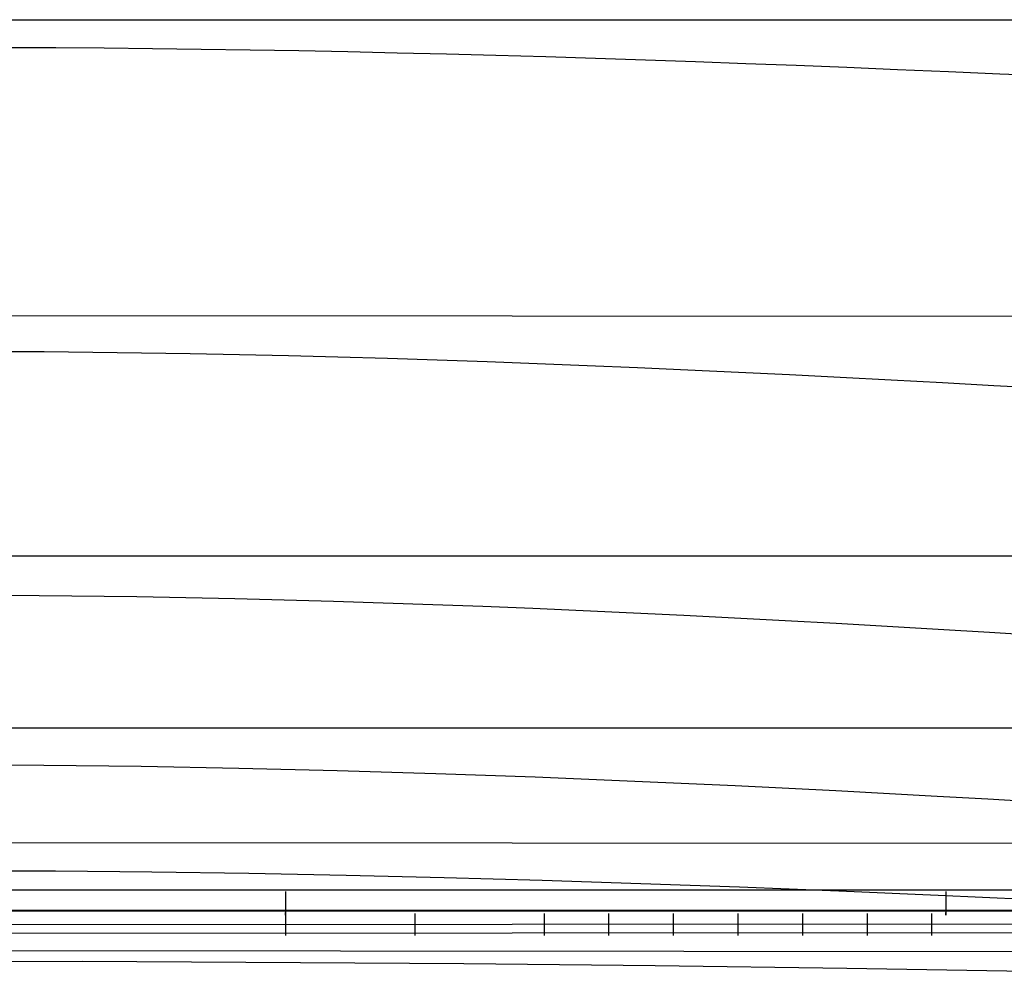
# Model space of a CAD drawing. Extents: x -353 to 1161, y -766 to 145.
# Tile 42 of 74: x 594 to 784, y -761 to -578. Entities that reach past the tile are written whole.
import ezdxf

# ---------------------------------------------------------------- set-up
doc = ezdxf.new("R2010")
doc.units = 0
doc.layers.add('DEFAULT', color=7, linetype='CONTINUOUS')

msp = doc.modelspace()

# ---------------------------------------------------------------- linework, layer by layer
at = {"layer": 'DEFAULT'}
for p, q in [((-182.26, -578.38, -1.63), (826.65, -578.32, -3.08)), ((582.77, -583.64, 296.26), (601.26, -583.69, 299.63)), ((601.26, -583.69, 299.63), (610.54, -583.76, 301.57)), ((610.54, -583.76, 301.57), (619.85, -583.85, 303.69)), ((619.85, -583.85, 303.69), (629.2, -583.97, 305.99)), ((629.2, -583.97, 305.99), (638.56, -584.11, 308.48)), ((638.56, -584.11, 308.48), (647.96, -584.27, 311.17)), ((647.96, -584.27, 311.17), (657.39, -584.46, 314.07)), ((657.39, -584.46, 314.07), (666.84, -584.67, 317.17)), ((666.84, -584.67, 317.17), (676.33, -584.9, 320.49)), ((676.33, -584.9, 320.49), (685.84, -585.16, 324.03)), ((685.84, -585.16, 324.03), (695.39, -585.43, 327.8)), ((695.39, -585.43, 327.8), (704.96, -585.73, 331.8)), ((704.96, -585.73, 331.8), (714.56, -586.04, 336.03)), ((714.56, -586.04, 336.03), (724.2, -586.37, 340.52)), ((724.2, -586.37, 340.52), (733.86, -586.72, 345.25)), ((733.86, -586.72, 345.25), (743.56, -587.09, 350.25)), ((743.56, -587.09, 350.25), (753.28, -587.47, 355.5)), ((753.28, -587.47, 355.5), (763.04, -587.87, 361.03)), ((763.04, -587.87, 361.03), (772.83, -588.29, 366.83)), ((772.83, -588.29, 366.83), (782.65, -588.72, 372.91)), ((782.65, -588.72, 372.91), (792.5, -589.16, 379.28)), ((-181.55, -634.83, 2.61), (826.65, -635.32, 1.69)), ((580.42, -642.06, 285.85), (598.99, -642.13, 289.15)), ((598.99, -642.13, 289.15), (617.69, -642.35, 293.11)), ((617.69, -642.35, 293.11), (627.09, -642.5, 295.35)), ((627.09, -642.5, 295.35), (636.52, -642.69, 297.78)), ((636.52, -642.69, 297.78), (645.98, -642.9, 300.39)), ((645.98, -642.9, 300.39), (655.47, -643.15, 303.2)), ((655.47, -643.15, 303.2), (664.99, -643.42, 306.21)), ((664.99, -643.42, 306.21), (674.54, -643.72, 309.43)), ((674.54, -643.72, 309.43), (684.12, -644.05, 312.87)), ((684.12, -644.05, 312.87), (693.73, -644.4, 316.52)), ((693.73, -644.4, 316.52), (703.37, -644.78, 320.4)), ((703.37, -644.78, 320.4), (713.04, -645.19, 324.52)), ((713.04, -645.19, 324.52), (722.74, -645.62, 328.87)), ((722.74, -645.62, 328.87), (732.46, -646.07, 333.47)), ((732.46, -646.07, 333.47), (742.22, -646.54, 338.33)), ((742.22, -646.54, 338.33), (752.01, -647.03, 343.44)), ((752.01, -647.03, 343.44), (761.82, -647.55, 348.81)), ((761.82, -647.55, 348.81), (771.67, -648.08, 354.46)), ((771.67, -648.08, 354.46), (781.54, -648.63, 360.38)), ((781.54, -648.63, 360.38), (791.44, -649.21, 366.59)), ((898.22, -681.48, 11.06), (-114.85, -681.48, 11.06)), ((598.06, -689.07, 275.03), (579.45, -688.98, 271.99)), ((616.79, -689.31, 278.66), (598.06, -689.07, 275.03)), ((635.64, -689.68, 282.92), (616.79, -689.31, 278.66)), ((654.62, -690.18, 287.88), (635.64, -689.68, 282.92)), ((664.16, -690.48, 290.62), (654.62, -690.18, 287.88)), ((673.72, -690.81, 293.56), (664.16, -690.48, 290.62)), ((683.31, -691.16, 296.69), (673.72, -690.81, 293.56)), ((692.93, -691.55, 300.03), (683.31, -691.16, 296.69)), ((702.58, -691.96, 303.57), (692.93, -691.55, 300.03)), ((712.25, -692.4, 307.33), (702.58, -691.96, 303.57)), ((721.95, -692.87, 311.3), (712.25, -692.4, 307.33)), ((731.68, -693.36, 315.51), (721.95, -692.87, 311.3)), ((741.44, -693.88, 319.94), (731.68, -693.36, 315.51)), ((751.21, -694.42, 324.61), (741.44, -693.88, 319.94)), ((761.02, -694.98, 329.53), (751.21, -694.42, 324.61)), ((770.85, -695.56, 334.69), (761.02, -694.98, 329.53)), ((780.7, -696.16, 340.11), (770.85, -695.56, 334.69)), ((790.58, -696.79, 345.79), (780.7, -696.16, 340.11)), ((-115, -714.49, 25.85), (898.37, -714.5, 25.85)), ((580.4, -721.56, 254.42), (598.96, -721.65, 256.95)), ((598.96, -721.65, 256.95), (617.63, -721.86, 259.97)), ((617.63, -721.86, 259.97), (636.41, -722.2, 263.51)), ((636.41, -722.2, 263.51), (655.3, -722.66, 267.61)), ((655.3, -722.66, 267.61), (674.29, -723.24, 272.33)), ((674.29, -723.24, 272.33), (693.37, -723.92, 277.69)), ((693.37, -723.92, 277.69), (712.55, -724.7, 283.73)), ((712.55, -724.7, 283.73), (731.82, -725.58, 290.51)), ((731.82, -725.58, 290.51), (751.17, -726.55, 298.07)), ((751.17, -726.55, 298.07), (770.61, -727.6, 306.43)), ((770.61, -727.6, 306.43), (780.35, -728.15, 310.93)), ((780.35, -728.15, 310.93), (790.12, -728.73, 315.65)), ((-115.08, -736.08, 45.18), (826.65, -736.64, 45.17)), ((582.71, -741.91, 233.86), (601.17, -741.97, 235.74)), ((601.17, -741.97, 235.74), (619.72, -742.14, 237.97)), ((619.72, -742.14, 237.97), (638.35, -742.41, 240.58)), ((638.35, -742.41, 240.58), (657.06, -742.77, 243.62)), ((657.06, -742.77, 243.62), (675.85, -743.22, 247.09)), ((675.85, -743.22, 247.09), (694.72, -743.75, 251.05)), ((694.72, -743.75, 251.05), (713.65, -744.37, 255.52)), ((713.65, -744.37, 255.52), (732.65, -745.06, 260.53)), ((732.65, -745.06, 260.53), (751.71, -745.81, 266.11)), ((875.79, -745.71, 76.17), (-92.31, -745.71, 76.17)), ((645.41, -745.95, 76.17), (645.41, -746.07, 76.16)), ((645.41, -746.07, 76.16), (645.41, -746.2, 76.16)), ((645.41, -746.2, 76.16), (645.41, -746.26, 76.15)), ((645.41, -746.26, 76.15), (645.41, -746.32, 76.15)), ((645.41, -746.32, 76.15), (645.41, -746.39, 76.14)), ((645.41, -746.39, 76.14), (645.41, -746.45, 76.13)), ((645.41, -746.45, 76.13), (645.41, -746.52, 76.12)), ((645.41, -746.52, 76.12), (645.41, -746.58, 76.11)), ((645.41, -746.58, 76.11), (645.41, -746.65, 76.1)), ((645.41, -746.65, 76.1), (645.41, -746.71, 76.08)), ((645.41, -746.71, 76.08), (645.41, -746.78, 76.07)), ((645.41, -746.78, 76.07), (645.41, -746.84, 76.05)), ((645.41, -746.84, 76.05), (645.41, -746.91, 76.04)), ((645.41, -746.91, 76.04), (645.41, -746.98, 76.02)), ((645.41, -746.98, 76.02), (645.41, -747.04, 76)), ((645.41, -747.04, 76), (645.41, -747.11, 75.97)), ((645.41, -747.11, 75.97), (645.41, -747.18, 75.95)), ((645.41, -747.18, 75.95), (645.41, -747.25, 75.93)), ((645.41, -747.25, 75.93), (645.41, -747.31, 75.9)), ((645.41, -747.31, 75.9), (645.41, -747.38, 75.87)), ((645.41, -747.38, 75.87), (645.41, -747.45, 75.84)), ((645.41, -747.45, 75.84), (645.41, -747.51, 75.81)), ((645.41, -747.51, 75.81), (645.41, -747.58, 75.78)), ((751.71, -745.81, 266.11), (770.82, -746.64, 272.29)), ((770.82, -746.64, 272.29), (789.99, -747.52, 279.11)), ((772.28, -745.95, 76.17), (772.28, -746.07, 76.16)), ((772.28, -746.07, 76.16), (772.28, -746.2, 76.16)), ((772.28, -746.2, 76.16), (772.28, -746.26, 76.15)), ((772.28, -746.26, 76.15), (772.28, -746.32, 76.15)), ((772.28, -746.32, 76.15), (772.28, -746.39, 76.14)), ((772.28, -746.39, 76.14), (772.28, -746.45, 76.13)), ((772.28, -746.45, 76.13), (772.28, -746.52, 76.12)), ((772.28, -746.52, 76.12), (772.28, -746.58, 76.11)), ((772.28, -746.58, 76.11), (772.28, -746.65, 76.1)), ((772.28, -746.65, 76.1), (772.28, -746.71, 76.08)), ((772.28, -746.71, 76.08), (772.28, -746.78, 76.07)), ((772.28, -746.78, 76.07), (772.28, -746.84, 76.05)), ((772.28, -746.84, 76.05), (772.28, -746.91, 76.04)), ((772.28, -746.91, 76.04), (772.28, -746.98, 76.02)), ((772.28, -746.98, 76.02), (772.28, -747.04, 76)), ((772.28, -747.04, 76), (772.28, -747.11, 75.97)), ((772.28, -747.11, 75.97), (772.28, -747.18, 75.95)), ((772.28, -747.18, 75.95), (772.28, -747.25, 75.93)), ((772.28, -747.25, 75.93), (772.28, -747.31, 75.9)), ((772.28, -747.31, 75.9), (772.28, -747.38, 75.87)), ((772.28, -747.38, 75.87), (772.28, -747.45, 75.84)), ((772.28, -747.45, 75.84), (772.28, -747.51, 75.81)), ((772.28, -747.51, 75.81), (772.28, -747.58, 75.78)), ((645.41, -747.58, 75.78), (645.41, -747.65, 75.75)), ((645.41, -747.65, 75.75), (645.41, -747.72, 75.71)), ((645.41, -747.72, 75.71), (645.41, -747.78, 75.68)), ((645.41, -747.78, 75.68), (645.41, -747.85, 75.64)), ((645.41, -747.85, 75.64), (645.41, -747.92, 75.6)), ((645.41, -747.92, 75.6), (645.41, -747.98, 75.56)), ((645.41, -747.98, 75.56), (645.41, -748.05, 75.51)), ((645.41, -748.05, 75.51), (645.41, -748.12, 75.47)), ((645.41, -748.12, 75.47), (645.41, -748.18, 75.42)), ((645.41, -748.18, 75.42), (645.41, -748.25, 75.37)), ((645.41, -748.25, 75.37), (645.41, -748.31, 75.32)), ((645.41, -748.31, 75.32), (645.41, -748.38, 75.27)), ((645.41, -748.38, 75.27), (645.41, -748.44, 75.22)), ((645.41, -748.44, 75.22), (645.41, -748.51, 75.17)), ((645.41, -748.51, 75.17), (645.41, -748.57, 75.11)), ((645.41, -748.57, 75.11), (645.41, -748.63, 75.05)), ((645.41, -748.63, 75.05), (645.41, -748.7, 74.99)), ((645.41, -748.7, 74.99), (645.41, -748.76, 74.93)), ((645.41, -748.76, 74.93), (645.41, -748.82, 74.87)), ((645.41, -748.82, 74.87), (645.41, -748.88, 74.81)), ((645.41, -748.88, 74.81), (645.41, -748.94, 74.74)), ((645.41, -748.94, 74.74), (645.41, -749.06, 74.61)), ((645.41, -749.06, 74.61), (645.41, -749.17, 74.47)), ((645.41, -749.17, 74.47), (645.41, -749.28, 74.32)), ((645.41, -749.28, 74.32), (645.41, -749.39, 74.17)), ((645.41, -749.39, 74.17), (645.41, -749.49, 74.01)), ((772.28, -747.58, 75.78), (772.28, -747.65, 75.75)), ((772.28, -747.65, 75.75), (772.28, -747.72, 75.71)), ((772.28, -747.72, 75.71), (772.28, -747.78, 75.68)), ((772.28, -747.78, 75.68), (772.28, -747.85, 75.64)), ((772.28, -747.85, 75.64), (772.28, -747.92, 75.6)), ((772.28, -747.92, 75.6), (772.28, -747.98, 75.56)), ((772.28, -747.98, 75.56), (772.28, -748.05, 75.51)), ((772.28, -748.05, 75.51), (772.28, -748.12, 75.47)), ((772.28, -748.12, 75.47), (772.28, -748.18, 75.42)), ((772.28, -748.18, 75.42), (772.28, -748.25, 75.37)), ((772.28, -748.25, 75.37), (772.28, -748.31, 75.32)), ((772.28, -748.31, 75.32), (772.28, -748.38, 75.27)), ((772.28, -748.38, 75.27), (772.28, -748.44, 75.22)), ((772.28, -748.44, 75.22), (772.28, -748.51, 75.17)), ((772.28, -748.51, 75.17), (772.28, -748.57, 75.11)), ((772.28, -748.57, 75.11), (772.28, -748.63, 75.05)), ((772.28, -748.63, 75.05), (772.28, -748.7, 74.99)), ((772.28, -748.7, 74.99), (772.28, -748.76, 74.93)), ((772.28, -748.76, 74.93), (772.28, -748.82, 74.87)), ((772.28, -748.82, 74.87), (772.28, -748.88, 74.81)), ((772.28, -748.88, 74.81), (772.28, -748.94, 74.74)), ((772.28, -748.94, 74.74), (772.28, -749.06, 74.61)), ((772.28, -749.06, 74.61), (772.28, -749.17, 74.47)), ((772.28, -749.17, 74.47), (772.28, -749.28, 74.32)), ((772.28, -749.28, 74.32), (772.28, -749.39, 74.17)), ((772.28, -749.39, 74.17), (772.28, -749.49, 74.01)), ((875.86, -749.61, 73.34), (-92.38, -749.62, 73.34)), ((875.86, -749.71, 67.63), (-92.38, -749.71, 67.63)), ((889.87, -749.61, 76.17), (-75.98, -750.08, 76.17)), ((645.41, -749.49, 74.01), (645.41, -749.59, 73.85)), ((645.41, -749.59, 73.85), (645.41, -749.68, 73.69)), ((645.41, -749.68, 73.69), (645.41, -749.77, 73.52)), ((645.41, -749.77, 73.52), (645.41, -749.86, 73.34)), ((645.41, -749.86, 73.34), (645.41, -749.94, 73.16)), ((645.41, -749.94, 73.16), (645.41, -750.01, 72.98)), ((645.41, -750.01, 67.76), (645.41, -749.95, 67.62)), ((645.41, -750.01, 72.98), (645.41, -750.08, 72.8)), ((645.41, -750.07, 67.9), (645.41, -750.01, 67.76)), ((645.41, -750.12, 68.05), (645.41, -750.07, 67.9)), ((645.41, -750.08, 72.8), (645.41, -750.15, 72.61)), ((645.41, -750.17, 68.2), (645.41, -750.12, 68.05)), ((645.41, -750.15, 72.61), (645.41, -750.21, 72.42)), ((645.41, -750.15, 76.17), (645.41, -750.23, 76.17)), ((645.41, -750.21, 68.36), (645.41, -750.17, 68.2)), ((645.41, -750.21, 72.42), (645.41, -750.26, 72.23)), ((645.41, -750.26, 68.51), (645.41, -750.21, 68.36)), ((645.41, -750.23, 76.17), (645.41, -750.31, 76.17)), ((645.41, -750.26, 72.23), (645.41, -750.31, 72.03)), ((645.41, -750.3, 68.68), (645.41, -750.26, 68.51)), ((645.41, -750.34, 68.84), (645.41, -750.3, 68.68)), ((645.41, -750.31, 72.03), (645.41, -750.35, 71.84)), ((645.41, -750.31, 76.17), (645.41, -750.39, 76.17)), ((645.41, -750.37, 69.01), (645.41, -750.34, 68.84)), ((645.41, -750.35, 71.84), (645.41, -750.39, 71.64)), ((645.41, -750.4, 69.19), (645.41, -750.37, 69.01)), ((645.41, -750.39, 71.64), (645.41, -750.42, 71.45)), ((645.41, -750.39, 76.17), (645.41, -750.47, 76.18)), ((645.41, -750.43, 69.36), (645.41, -750.4, 69.19)), ((645.41, -750.42, 71.45), (645.41, -750.45, 71.25)), ((645.41, -750.45, 69.54), (645.41, -750.43, 69.36)), ((645.41, -750.45, 71.25), (645.41, -750.47, 71.06)), ((645.41, -750.47, 69.72), (645.41, -750.45, 69.54)), ((645.41, -750.47, 71.06), (645.41, -750.48, 70.86)), ((645.41, -750.49, 69.91), (645.41, -750.47, 69.72)), ((645.41, -750.47, 76.18), (645.41, -750.55, 76.19)), ((645.41, -750.48, 70.86), (645.41, -750.5, 70.67)), ((645.41, -750.5, 70.09), (645.41, -750.49, 69.91)), ((645.41, -750.5, 70.67), (645.41, -750.5, 70.47)), ((645.41, -750.5, 70.47), (645.41, -750.5, 70.28)), ((645.41, -750.5, 70.28), (645.41, -750.5, 70.09)), ((645.41, -750.55, 76.19), (645.41, -750.64, 76.2)), ((645.41, -750.64, 76.2), (645.41, -750.72, 76.21)), ((645.41, -750.72, 76.21), (645.41, -750.8, 76.23)), ((645.41, -750.8, 76.23), (645.41, -750.88, 76.24)), ((645.41, -750.88, 76.24), (645.41, -750.97, 76.26)), ((645.41, -750.97, 76.26), (645.41, -751.05, 76.28)), ((645.41, -751.05, 76.28), (645.41, -751.13, 76.3)), ((645.41, -751.13, 76.3), (645.41, -751.21, 76.33)), ((645.41, -751.21, 76.33), (645.41, -751.3, 76.35)), ((645.41, -751.3, 76.35), (645.41, -751.38, 76.38)), ((670.24, -750.15, 76.17), (670.24, -750.23, 76.17)), ((670.24, -750.23, 76.17), (670.24, -750.31, 76.17)), ((670.24, -750.31, 76.17), (670.24, -750.39, 76.17)), ((670.24, -750.39, 76.17), (670.24, -750.47, 76.18)), ((670.24, -750.47, 76.18), (670.24, -750.55, 76.19)), ((670.24, -750.55, 76.19), (670.24, -750.64, 76.2)), ((670.24, -750.64, 76.2), (670.24, -750.72, 76.21)), ((670.24, -750.72, 76.21), (670.24, -750.8, 76.23)), ((670.24, -750.8, 76.23), (670.24, -750.88, 76.24)), ((670.24, -750.88, 76.24), (670.24, -750.97, 76.26)), ((670.24, -750.97, 76.26), (670.24, -751.05, 76.28)), ((670.24, -751.05, 76.28), (670.24, -751.13, 76.3)), ((670.24, -751.13, 76.3), (670.24, -751.21, 76.33)), ((670.24, -751.21, 76.33), (670.24, -751.3, 76.35)), ((670.24, -751.3, 76.35), (670.24, -751.38, 76.38)), ((695.08, -750.15, 76.17), (695.08, -750.23, 76.17)), ((695.08, -750.23, 76.17), (695.08, -750.31, 76.17)), ((695.08, -750.31, 76.17), (695.08, -750.39, 76.17)), ((695.08, -750.39, 76.17), (695.08, -750.47, 76.18)), ((695.08, -750.47, 76.18), (695.08, -750.55, 76.19)), ((695.08, -750.55, 76.19), (695.08, -750.64, 76.2)), ((695.08, -750.64, 76.2), (695.08, -750.72, 76.21)), ((695.08, -750.72, 76.21), (695.08, -750.8, 76.23)), ((695.08, -750.8, 76.23), (695.08, -750.88, 76.24)), ((695.08, -750.88, 76.24), (695.08, -750.97, 76.26)), ((695.08, -750.97, 76.26), (695.08, -751.05, 76.28)), ((695.08, -751.05, 76.28), (695.08, -751.13, 76.3)), ((695.08, -751.13, 76.3), (695.08, -751.21, 76.33)), ((695.08, -751.21, 76.33), (695.08, -751.3, 76.35)), ((695.08, -751.3, 76.35), (695.08, -751.38, 76.38)), ((707.49, -750.15, 76.17), (707.49, -750.23, 76.17)), ((707.49, -750.23, 76.17), (707.49, -750.31, 76.17)), ((707.49, -750.31, 76.17), (707.49, -750.39, 76.17)), ((707.49, -750.39, 76.17), (707.49, -750.47, 76.18)), ((707.49, -750.47, 76.18), (707.49, -750.55, 76.19)), ((707.49, -750.55, 76.19), (707.49, -750.64, 76.2)), ((707.49, -750.64, 76.2), (707.49, -750.72, 76.21)), ((707.49, -750.72, 76.21), (707.49, -750.8, 76.23)), ((707.49, -750.8, 76.23), (707.49, -750.88, 76.24)), ((707.49, -750.88, 76.24), (707.49, -750.97, 76.26)), ((707.49, -750.97, 76.26), (707.49, -751.05, 76.28)), ((707.49, -751.05, 76.28), (707.49, -751.13, 76.3)), ((707.49, -751.13, 76.3), (707.49, -751.21, 76.33)), ((707.49, -751.21, 76.33), (707.49, -751.3, 76.35)), ((707.49, -751.3, 76.35), (707.49, -751.38, 76.38)), ((719.91, -750.15, 76.17), (719.91, -750.23, 76.17)), ((719.91, -750.23, 76.17), (719.91, -750.31, 76.17)), ((719.91, -750.31, 76.17), (719.91, -750.39, 76.17)), ((719.91, -750.39, 76.17), (719.91, -750.47, 76.18)), ((719.91, -750.47, 76.18), (719.91, -750.55, 76.19)), ((719.91, -750.55, 76.19), (719.91, -750.64, 76.2)), ((719.91, -750.64, 76.2), (719.91, -750.72, 76.21)), ((719.91, -750.72, 76.21), (719.91, -750.8, 76.23)), ((719.91, -750.8, 76.23), (719.91, -750.88, 76.24)), ((719.91, -750.88, 76.24), (719.91, -750.97, 76.26)), ((719.91, -750.97, 76.26), (719.91, -751.05, 76.28)), ((719.91, -751.05, 76.28), (719.91, -751.13, 76.3)), ((719.91, -751.13, 76.3), (719.91, -751.21, 76.33)), ((719.91, -751.21, 76.33), (719.91, -751.3, 76.35)), ((719.91, -751.3, 76.35), (719.91, -751.38, 76.38)), ((732.32, -750.15, 76.17), (732.32, -750.23, 76.17)), ((732.32, -750.23, 76.17), (732.32, -750.31, 76.17)), ((732.32, -750.31, 76.17), (732.32, -750.39, 76.17)), ((732.32, -750.39, 76.17), (732.32, -750.47, 76.18)), ((732.32, -750.47, 76.18), (732.32, -750.55, 76.19)), ((732.32, -750.55, 76.19), (732.32, -750.64, 76.2)), ((732.32, -750.64, 76.2), (732.32, -750.72, 76.21)), ((732.32, -750.72, 76.21), (732.32, -750.8, 76.23)), ((732.32, -750.8, 76.23), (732.32, -750.88, 76.24)), ((732.32, -750.88, 76.24), (732.32, -750.97, 76.26)), ((732.32, -750.97, 76.26), (732.32, -751.05, 76.28)), ((732.32, -751.05, 76.28), (732.32, -751.13, 76.3)), ((732.32, -751.13, 76.3), (732.32, -751.21, 76.33)), ((732.32, -751.21, 76.33), (732.32, -751.3, 76.35)), ((732.32, -751.3, 76.35), (732.32, -751.38, 76.38)), ((744.74, -750.15, 76.17), (744.74, -750.23, 76.17)), ((744.74, -750.23, 76.17), (744.74, -750.31, 76.17)), ((744.74, -750.31, 76.17), (744.74, -750.39, 76.17)), ((744.74, -750.39, 76.17), (744.74, -750.47, 76.18)), ((744.74, -750.47, 76.18), (744.74, -750.55, 76.19)), ((744.74, -750.55, 76.19), (744.74, -750.64, 76.2)), ((744.74, -750.64, 76.2), (744.74, -750.72, 76.21)), ((744.74, -750.72, 76.21), (744.74, -750.8, 76.23)), ((744.74, -750.8, 76.23), (744.74, -750.88, 76.24)), ((744.74, -750.88, 76.24), (744.74, -750.97, 76.26)), ((744.74, -750.97, 76.26), (744.74, -751.05, 76.28)), ((744.74, -751.05, 76.28), (744.74, -751.13, 76.3)), ((744.74, -751.13, 76.3), (744.74, -751.21, 76.33)), ((744.74, -751.21, 76.33), (744.74, -751.3, 76.35)), ((744.74, -751.3, 76.35), (744.74, -751.38, 76.38)), ((757.16, -750.15, 76.17), (757.16, -750.23, 76.17)), ((757.16, -750.23, 76.17), (757.16, -750.31, 76.17)), ((757.16, -750.31, 76.17), (757.16, -750.39, 76.17)), ((757.16, -750.39, 76.17), (757.16, -750.47, 76.18)), ((757.16, -750.47, 76.18), (757.16, -750.55, 76.19)), ((757.16, -750.55, 76.19), (757.16, -750.64, 76.2)), ((757.16, -750.64, 76.2), (757.16, -750.72, 76.21)), ((757.16, -750.72, 76.21), (757.16, -750.8, 76.23)), ((757.16, -750.8, 76.23), (757.16, -750.88, 76.24)), ((757.16, -750.88, 76.24), (757.16, -750.97, 76.26)), ((757.16, -750.97, 76.26), (757.16, -751.05, 76.28)), ((757.16, -751.05, 76.28), (757.16, -751.13, 76.3)), ((757.16, -751.13, 76.3), (757.16, -751.21, 76.33)), ((757.16, -751.21, 76.33), (757.16, -751.3, 76.35)), ((757.16, -751.3, 76.35), (757.16, -751.38, 76.38)), ((769.57, -750.15, 76.17), (769.57, -750.23, 76.17)), ((769.57, -750.23, 76.17), (769.57, -750.31, 76.17)), ((769.57, -750.31, 76.17), (769.57, -750.39, 76.17)), ((769.57, -750.39, 76.17), (769.57, -750.47, 76.18)), ((769.57, -750.47, 76.18), (769.57, -750.55, 76.19)), ((769.57, -750.55, 76.19), (769.57, -750.64, 76.2)), ((769.57, -750.64, 76.2), (769.57, -750.72, 76.21)), ((769.57, -750.72, 76.21), (769.57, -750.8, 76.23)), ((769.57, -750.8, 76.23), (769.57, -750.88, 76.24)), ((769.57, -750.88, 76.24), (769.57, -750.97, 76.26)), ((769.57, -750.97, 76.26), (769.57, -751.05, 76.28)), ((769.57, -751.05, 76.28), (769.57, -751.13, 76.3)), ((769.57, -751.13, 76.3), (769.57, -751.21, 76.33)), ((769.57, -751.21, 76.33), (769.57, -751.3, 76.35)), ((769.57, -751.3, 76.35), (769.57, -751.38, 76.38)), ((772.28, -749.49, 74.01), (772.28, -749.59, 73.85)), ((772.28, -749.59, 73.85), (772.28, -749.68, 73.69)), ((772.28, -749.68, 73.69), (772.28, -749.77, 73.52)), ((772.28, -749.77, 73.52), (772.28, -749.86, 73.34)), ((772.28, -749.86, 73.34), (772.28, -749.94, 73.16)), ((772.28, -749.94, 73.16), (772.28, -750.01, 72.98)), ((772.28, -750.01, 67.76), (772.28, -749.95, 67.62)), ((772.28, -750.01, 72.98), (772.28, -750.08, 72.8)), ((772.28, -750.07, 67.9), (772.28, -750.01, 67.76)), ((772.28, -750.12, 68.05), (772.28, -750.07, 67.9)), ((772.28, -750.08, 72.8), (772.28, -750.15, 72.61)), ((772.28, -750.17, 68.2), (772.28, -750.12, 68.05)), ((772.28, -750.15, 72.61), (772.28, -750.21, 72.42)), ((772.28, -750.21, 68.36), (772.28, -750.17, 68.2)), ((772.28, -750.21, 72.42), (772.28, -750.26, 72.23)), ((772.28, -750.26, 68.51), (772.28, -750.21, 68.36)), ((772.28, -750.26, 72.23), (772.28, -750.31, 72.03)), ((772.28, -750.3, 68.68), (772.28, -750.26, 68.51)), ((772.28, -750.34, 68.84), (772.28, -750.3, 68.68)), ((772.28, -750.31, 72.03), (772.28, -750.35, 71.84)), ((772.28, -750.37, 69.01), (772.28, -750.34, 68.84)), ((772.28, -750.35, 71.84), (772.28, -750.39, 71.64)), ((772.28, -750.4, 69.19), (772.28, -750.37, 69.01)), ((772.28, -750.39, 71.64), (772.28, -750.42, 71.45)), ((772.28, -750.43, 69.36), (772.28, -750.4, 69.19)), ((772.28, -750.42, 71.45), (772.28, -750.45, 71.25)), ((772.28, -750.45, 69.54), (772.28, -750.43, 69.36)), ((772.28, -750.45, 71.25), (772.28, -750.47, 71.06)), ((772.28, -750.47, 69.72), (772.28, -750.45, 69.54)), ((772.28, -750.47, 71.06), (772.28, -750.48, 70.86)), ((772.28, -750.49, 69.91), (772.28, -750.47, 69.72)), ((772.28, -750.48, 70.86), (772.28, -750.5, 70.67)), ((772.28, -750.5, 70.67), (772.28, -750.5, 70.47)), ((772.28, -750.5, 70.09), (772.28, -750.49, 69.91)), ((772.28, -750.5, 70.47), (772.28, -750.5, 70.28)), ((772.28, -750.5, 70.28), (772.28, -750.5, 70.09)), ((889.95, -752.17, 77.17), (-76, -752.64, 77.17)), ((645.41, -751.38, 76.38), (645.41, -751.46, 76.41)), ((645.41, -751.46, 76.41), (645.41, -751.54, 76.44)), ((645.41, -751.54, 76.44), (645.41, -751.62, 76.48)), ((645.41, -751.62, 76.48), (645.41, -751.71, 76.52)), ((645.41, -751.71, 76.52), (645.41, -751.79, 76.55)), ((645.41, -751.79, 76.55), (645.41, -751.87, 76.59)), ((645.41, -751.87, 76.59), (645.41, -751.95, 76.64)), ((645.41, -751.95, 76.64), (645.41, -752.03, 76.68)), ((645.41, -752.03, 76.68), (645.41, -752.11, 76.73)), ((645.41, -752.11, 76.73), (645.41, -752.18, 76.78)), ((645.41, -752.18, 76.78), (645.41, -752.26, 76.83)), ((645.41, -752.26, 76.83), (645.41, -752.34, 76.88)), ((645.41, -752.34, 76.88), (645.41, -752.42, 76.94)), ((645.41, -752.42, 76.94), (645.41, -752.49, 76.99)), ((645.41, -752.49, 76.99), (645.41, -752.57, 77.05)), ((645.41, -752.57, 77.05), (645.41, -752.64, 77.11)), ((645.41, -752.64, 77.11), (645.41, -752.71, 77.17)), ((645.41, -752.71, 77.17), (645.41, -752.78, 77.24)), ((645.41, -752.78, 77.24), (645.41, -752.86, 77.3)), ((645.41, -752.86, 77.3), (645.41, -752.93, 77.37)), ((645.41, -752.93, 77.37), (645.41, -752.99, 77.44)), ((645.41, -752.99, 77.44), (645.41, -753.06, 77.51)), ((645.41, -753.06, 77.51), (645.41, -753.13, 77.58)), ((645.41, -753.13, 77.58), (645.41, -753.19, 77.65)), ((645.41, -753.19, 77.65), (645.41, -753.26, 77.73)), ((670.24, -751.38, 76.38), (670.24, -751.46, 76.41)), ((670.24, -751.46, 76.41), (670.24, -751.54, 76.44)), ((670.24, -751.54, 76.44), (670.24, -751.62, 76.48)), ((670.24, -751.62, 76.48), (670.24, -751.71, 76.52)), ((670.24, -751.71, 76.52), (670.24, -751.79, 76.55)), ((670.24, -751.79, 76.55), (670.24, -751.87, 76.59)), ((670.24, -751.87, 76.59), (670.24, -751.95, 76.64)), ((670.24, -751.95, 76.64), (670.24, -752.03, 76.68)), ((670.24, -752.03, 76.68), (670.24, -752.11, 76.73)), ((670.24, -752.11, 76.73), (670.24, -752.18, 76.78)), ((670.24, -752.18, 76.78), (670.24, -752.26, 76.83)), ((670.24, -752.26, 76.83), (670.24, -752.34, 76.88)), ((670.24, -752.34, 76.88), (670.24, -752.42, 76.94)), ((670.24, -752.42, 76.94), (670.24, -752.49, 76.99)), ((670.24, -752.49, 76.99), (670.24, -752.57, 77.05)), ((670.24, -752.57, 77.05), (670.24, -752.64, 77.11)), ((670.24, -752.64, 77.11), (670.24, -752.71, 77.17)), ((670.24, -752.71, 77.17), (670.24, -752.78, 77.24)), ((670.24, -752.78, 77.24), (670.24, -752.86, 77.3)), ((670.24, -752.86, 77.3), (670.24, -752.93, 77.37)), ((670.24, -752.93, 77.37), (670.24, -752.99, 77.44)), ((670.24, -752.99, 77.44), (670.24, -753.06, 77.51)), ((670.24, -753.06, 77.51), (670.24, -753.13, 77.58)), ((670.24, -753.13, 77.58), (670.24, -753.19, 77.65)), ((670.24, -753.19, 77.65), (670.24, -753.26, 77.73)), ((695.08, -751.38, 76.38), (695.08, -751.46, 76.41)), ((695.08, -751.46, 76.41), (695.08, -751.54, 76.44)), ((695.08, -751.54, 76.44), (695.08, -751.62, 76.48)), ((695.08, -751.62, 76.48), (695.08, -751.71, 76.52)), ((695.08, -751.71, 76.52), (695.08, -751.79, 76.55)), ((695.08, -751.79, 76.55), (695.08, -751.87, 76.59)), ((695.08, -751.87, 76.59), (695.08, -751.95, 76.64)), ((695.08, -751.95, 76.64), (695.08, -752.03, 76.68)), ((695.08, -752.03, 76.68), (695.08, -752.11, 76.73)), ((695.08, -752.11, 76.73), (695.08, -752.18, 76.78)), ((695.08, -752.18, 76.78), (695.08, -752.26, 76.83)), ((695.08, -752.26, 76.83), (695.08, -752.34, 76.88)), ((695.08, -752.34, 76.88), (695.08, -752.42, 76.94)), ((695.08, -752.42, 76.94), (695.08, -752.49, 76.99)), ((695.08, -752.49, 76.99), (695.08, -752.57, 77.05)), ((695.08, -752.57, 77.05), (695.08, -752.64, 77.11)), ((695.08, -752.64, 77.11), (695.08, -752.71, 77.17)), ((695.08, -752.71, 77.17), (695.08, -752.78, 77.24)), ((695.08, -752.78, 77.24), (695.08, -752.86, 77.3)), ((695.08, -752.86, 77.3), (695.08, -752.93, 77.37)), ((695.08, -752.93, 77.37), (695.08, -752.99, 77.44)), ((695.08, -752.99, 77.44), (695.08, -753.06, 77.51)), ((695.08, -753.06, 77.51), (695.08, -753.13, 77.58)), ((695.08, -753.13, 77.58), (695.08, -753.19, 77.65)), ((695.08, -753.19, 77.65), (695.08, -753.26, 77.73)), ((707.49, -751.38, 76.38), (707.49, -751.46, 76.41)), ((707.49, -751.46, 76.41), (707.49, -751.54, 76.44)), ((707.49, -751.54, 76.44), (707.49, -751.62, 76.48)), ((707.49, -751.62, 76.48), (707.49, -751.71, 76.52)), ((707.49, -751.71, 76.52), (707.49, -751.79, 76.55)), ((707.49, -751.79, 76.55), (707.49, -751.87, 76.59)), ((707.49, -751.87, 76.59), (707.49, -751.95, 76.64)), ((707.49, -751.95, 76.64), (707.49, -752.03, 76.68)), ((707.49, -752.03, 76.68), (707.49, -752.11, 76.73)), ((707.49, -752.11, 76.73), (707.49, -752.18, 76.78)), ((707.49, -752.18, 76.78), (707.49, -752.26, 76.83)), ((707.49, -752.26, 76.83), (707.49, -752.34, 76.88)), ((707.49, -752.34, 76.88), (707.49, -752.42, 76.94)), ((707.49, -752.42, 76.94), (707.49, -752.49, 76.99)), ((707.49, -752.49, 76.99), (707.49, -752.57, 77.05)), ((707.49, -752.57, 77.05), (707.49, -752.64, 77.11)), ((707.49, -752.64, 77.11), (707.49, -752.71, 77.17)), ((707.49, -752.71, 77.17), (707.49, -752.78, 77.24)), ((707.49, -752.78, 77.24), (707.49, -752.86, 77.3)), ((707.49, -752.86, 77.3), (707.49, -752.93, 77.37)), ((707.49, -752.93, 77.37), (707.49, -752.99, 77.44)), ((707.49, -752.99, 77.44), (707.49, -753.06, 77.51)), ((707.49, -753.06, 77.51), (707.49, -753.13, 77.58)), ((707.49, -753.13, 77.58), (707.49, -753.19, 77.65)), ((707.49, -753.19, 77.65), (707.49, -753.26, 77.73)), ((719.91, -751.38, 76.38), (719.91, -751.46, 76.41)), ((719.91, -751.46, 76.41), (719.91, -751.54, 76.44)), ((719.91, -751.54, 76.44), (719.91, -751.62, 76.48)), ((719.91, -751.62, 76.48), (719.91, -751.71, 76.52)), ((719.91, -751.71, 76.52), (719.91, -751.79, 76.55)), ((719.91, -751.79, 76.55), (719.91, -751.87, 76.59)), ((719.91, -751.87, 76.59), (719.91, -751.95, 76.64)), ((719.91, -751.95, 76.64), (719.91, -752.03, 76.68)), ((719.91, -752.03, 76.68), (719.91, -752.11, 76.73)), ((719.91, -752.11, 76.73), (719.91, -752.18, 76.78)), ((719.91, -752.18, 76.78), (719.91, -752.26, 76.83)), ((719.91, -752.26, 76.83), (719.91, -752.34, 76.88)), ((719.91, -752.34, 76.88), (719.91, -752.42, 76.94)), ((719.91, -752.42, 76.94), (719.91, -752.49, 76.99)), ((719.91, -752.49, 76.99), (719.91, -752.57, 77.05)), ((719.91, -752.57, 77.05), (719.91, -752.64, 77.11)), ((719.91, -752.64, 77.11), (719.91, -752.71, 77.17)), ((719.91, -752.71, 77.17), (719.91, -752.78, 77.24)), ((719.91, -752.78, 77.24), (719.91, -752.86, 77.3)), ((719.91, -752.86, 77.3), (719.91, -752.93, 77.37)), ((719.91, -752.93, 77.37), (719.91, -752.99, 77.44)), ((719.91, -752.99, 77.44), (719.91, -753.06, 77.51)), ((719.91, -753.06, 77.51), (719.91, -753.13, 77.58)), ((719.91, -753.13, 77.58), (719.91, -753.19, 77.65)), ((719.91, -753.19, 77.65), (719.91, -753.26, 77.73)), ((732.32, -751.38, 76.38), (732.32, -751.46, 76.41)), ((732.32, -751.46, 76.41), (732.32, -751.54, 76.44)), ((732.32, -751.54, 76.44), (732.32, -751.62, 76.48)), ((732.32, -751.62, 76.48), (732.32, -751.71, 76.52)), ((732.32, -751.71, 76.52), (732.32, -751.79, 76.55)), ((732.32, -751.79, 76.55), (732.32, -751.87, 76.59)), ((732.32, -751.87, 76.59), (732.32, -751.95, 76.64)), ((732.32, -751.95, 76.64), (732.32, -752.03, 76.68)), ((732.32, -752.03, 76.68), (732.32, -752.11, 76.73)), ((732.32, -752.11, 76.73), (732.32, -752.18, 76.78)), ((732.32, -752.18, 76.78), (732.32, -752.26, 76.83)), ((732.32, -752.26, 76.83), (732.32, -752.34, 76.88)), ((732.32, -752.34, 76.88), (732.32, -752.42, 76.94)), ((732.32, -752.42, 76.94), (732.32, -752.49, 76.99)), ((732.32, -752.49, 76.99), (732.32, -752.57, 77.05)), ((732.32, -752.57, 77.05), (732.32, -752.64, 77.11)), ((732.32, -752.64, 77.11), (732.32, -752.71, 77.17)), ((732.32, -752.71, 77.17), (732.32, -752.78, 77.24)), ((732.32, -752.78, 77.24), (732.32, -752.86, 77.3)), ((732.32, -752.86, 77.3), (732.32, -752.93, 77.37)), ((732.32, -752.93, 77.37), (732.32, -752.99, 77.44)), ((732.32, -752.99, 77.44), (732.32, -753.06, 77.51)), ((732.32, -753.06, 77.51), (732.32, -753.13, 77.58)), ((732.32, -753.13, 77.58), (732.32, -753.19, 77.65)), ((732.32, -753.19, 77.65), (732.32, -753.26, 77.73)), ((744.74, -751.38, 76.38), (744.74, -751.46, 76.41)), ((744.74, -751.46, 76.41), (744.74, -751.54, 76.44)), ((744.74, -751.54, 76.44), (744.74, -751.62, 76.48)), ((744.74, -751.62, 76.48), (744.74, -751.71, 76.52)), ((744.74, -751.71, 76.52), (744.74, -751.79, 76.55)), ((744.74, -751.79, 76.55), (744.74, -751.87, 76.59)), ((744.74, -751.87, 76.59), (744.74, -751.95, 76.64)), ((744.74, -751.95, 76.64), (744.74, -752.03, 76.68)), ((744.74, -752.03, 76.68), (744.74, -752.11, 76.73)), ((744.74, -752.11, 76.73), (744.74, -752.18, 76.78)), ((744.74, -752.18, 76.78), (744.74, -752.26, 76.83)), ((744.74, -752.26, 76.83), (744.74, -752.34, 76.88)), ((744.74, -752.34, 76.88), (744.74, -752.42, 76.94)), ((744.74, -752.42, 76.94), (744.74, -752.49, 76.99)), ((744.74, -752.49, 76.99), (744.74, -752.57, 77.05)), ((744.74, -752.57, 77.05), (744.74, -752.64, 77.11)), ((744.74, -752.64, 77.11), (744.74, -752.71, 77.17)), ((744.74, -752.71, 77.17), (744.74, -752.78, 77.24)), ((744.74, -752.78, 77.24), (744.74, -752.86, 77.3)), ((744.74, -752.86, 77.3), (744.74, -752.93, 77.37)), ((744.74, -752.93, 77.37), (744.74, -752.99, 77.44)), ((744.74, -752.99, 77.44), (744.74, -753.06, 77.51)), ((744.74, -753.06, 77.51), (744.74, -753.13, 77.58)), ((744.74, -753.13, 77.58), (744.74, -753.19, 77.65)), ((744.74, -753.19, 77.65), (744.74, -753.26, 77.73)), ((757.16, -751.38, 76.38), (757.16, -751.46, 76.41)), ((757.16, -751.46, 76.41), (757.16, -751.54, 76.44)), ((757.16, -751.54, 76.44), (757.16, -751.62, 76.48)), ((757.16, -751.62, 76.48), (757.16, -751.71, 76.52)), ((757.16, -751.71, 76.52), (757.16, -751.79, 76.55)), ((757.16, -751.79, 76.55), (757.16, -751.87, 76.59)), ((757.16, -751.87, 76.59), (757.16, -751.95, 76.64)), ((757.16, -751.95, 76.64), (757.16, -752.03, 76.68)), ((757.16, -752.03, 76.68), (757.16, -752.11, 76.73)), ((757.16, -752.11, 76.73), (757.16, -752.18, 76.78)), ((757.16, -752.18, 76.78), (757.16, -752.26, 76.83)), ((757.16, -752.26, 76.83), (757.16, -752.34, 76.88)), ((757.16, -752.34, 76.88), (757.16, -752.42, 76.94)), ((757.16, -752.42, 76.94), (757.16, -752.49, 76.99)), ((757.16, -752.49, 76.99), (757.16, -752.57, 77.05)), ((757.16, -752.57, 77.05), (757.16, -752.64, 77.11)), ((757.16, -752.64, 77.11), (757.16, -752.71, 77.17)), ((757.16, -752.71, 77.17), (757.16, -752.78, 77.24)), ((757.16, -752.78, 77.24), (757.16, -752.86, 77.3)), ((757.16, -752.86, 77.3), (757.16, -752.93, 77.37)), ((757.16, -752.93, 77.37), (757.16, -752.99, 77.44)), ((757.16, -752.99, 77.44), (757.16, -753.06, 77.51)), ((757.16, -753.06, 77.51), (757.16, -753.13, 77.58)), ((757.16, -753.13, 77.58), (757.16, -753.19, 77.65)), ((757.16, -753.19, 77.65), (757.16, -753.26, 77.73)), ((769.57, -751.38, 76.38), (769.57, -751.46, 76.41)), ((769.57, -751.46, 76.41), (769.57, -751.54, 76.44)), ((769.57, -751.54, 76.44), (769.57, -751.62, 76.48)), ((769.57, -751.62, 76.48), (769.57, -751.71, 76.52)), ((769.57, -751.71, 76.52), (769.57, -751.79, 76.55)), ((769.57, -751.79, 76.55), (769.57, -751.87, 76.59)), ((769.57, -751.87, 76.59), (769.57, -751.95, 76.64)), ((769.57, -751.95, 76.64), (769.57, -752.03, 76.68)), ((769.57, -752.03, 76.68), (769.57, -752.11, 76.73)), ((769.57, -752.11, 76.73), (769.57, -752.18, 76.78)), ((769.57, -752.18, 76.78), (769.57, -752.26, 76.83)), ((769.57, -752.26, 76.83), (769.57, -752.34, 76.88)), ((769.57, -752.34, 76.88), (769.57, -752.42, 76.94)), ((769.57, -752.42, 76.94), (769.57, -752.49, 76.99)), ((769.57, -752.49, 76.99), (769.57, -752.57, 77.05)), ((769.57, -752.57, 77.05), (769.57, -752.64, 77.11)), ((769.57, -752.64, 77.11), (769.57, -752.71, 77.17)), ((769.57, -752.71, 77.17), (769.57, -752.78, 77.24)), ((769.57, -752.78, 77.24), (769.57, -752.86, 77.3)), ((769.57, -752.86, 77.3), (769.57, -752.93, 77.37)), ((769.57, -752.93, 77.37), (769.57, -752.99, 77.44)), ((769.57, -752.99, 77.44), (769.57, -753.06, 77.51)), ((769.57, -753.06, 77.51), (769.57, -753.13, 77.58)), ((769.57, -753.13, 77.58), (769.57, -753.19, 77.65)), ((769.57, -753.19, 77.65), (769.57, -753.26, 77.73)), ((890, -753.84, 79.85), (-76.01, -754.31, 79.84)), ((645.41, -753.26, 77.73), (645.41, -753.32, 77.81)), ((645.41, -753.32, 77.81), (645.41, -753.38, 77.88)), ((645.41, -753.38, 77.88), (645.41, -753.44, 77.96)), ((645.41, -753.44, 77.96), (645.41, -753.5, 78.04)), ((645.41, -753.5, 78.04), (645.41, -753.56, 78.13)), ((645.41, -753.56, 78.13), (645.41, -753.62, 78.21)), ((645.41, -753.62, 78.21), (645.41, -753.67, 78.29)), ((645.41, -753.67, 78.29), (645.41, -753.73, 78.38)), ((645.41, -753.73, 78.38), (645.41, -753.83, 78.55)), ((645.41, -753.83, 78.55), (645.41, -753.93, 78.73)), ((645.41, -753.93, 78.73), (645.41, -754.02, 78.91)), ((645.41, -754.02, 78.91), (645.41, -754.1, 79.09)), ((645.41, -754.1, 79.09), (645.41, -754.18, 79.28)), ((645.41, -754.18, 79.28), (645.41, -754.26, 79.46)), ((645.41, -754.26, 79.46), (645.41, -754.32, 79.65)), ((645.41, -754.32, 79.65), (645.41, -754.39, 79.84)), ((670.24, -753.26, 77.73), (670.24, -753.32, 77.81)), ((670.24, -753.32, 77.81), (670.24, -753.38, 77.88)), ((670.24, -753.38, 77.88), (670.24, -753.44, 77.96)), ((670.24, -753.44, 77.96), (670.24, -753.5, 78.04)), ((670.24, -753.5, 78.04), (670.24, -753.56, 78.13)), ((670.24, -753.56, 78.13), (670.24, -753.62, 78.21)), ((670.24, -753.62, 78.21), (670.24, -753.67, 78.29)), ((670.24, -753.67, 78.29), (670.24, -753.73, 78.38)), ((670.24, -753.73, 78.38), (670.24, -753.83, 78.55)), ((670.24, -753.83, 78.55), (670.24, -753.93, 78.73)), ((670.24, -753.93, 78.73), (670.24, -754.02, 78.91)), ((670.24, -754.02, 78.91), (670.24, -754.1, 79.09)), ((670.24, -754.1, 79.09), (670.24, -754.18, 79.28)), ((670.24, -754.18, 79.28), (670.24, -754.26, 79.46)), ((670.24, -754.26, 79.46), (670.24, -754.32, 79.65)), ((670.24, -754.32, 79.65), (670.24, -754.39, 79.84)), ((695.08, -753.26, 77.73), (695.08, -753.32, 77.81)), ((695.08, -753.32, 77.81), (695.08, -753.38, 77.88)), ((695.08, -753.38, 77.88), (695.08, -753.44, 77.96)), ((695.08, -753.44, 77.96), (695.08, -753.5, 78.04)), ((695.08, -753.5, 78.04), (695.08, -753.56, 78.13)), ((695.08, -753.56, 78.13), (695.08, -753.62, 78.21)), ((695.08, -753.62, 78.21), (695.08, -753.67, 78.29)), ((695.08, -753.67, 78.29), (695.08, -753.73, 78.38)), ((695.08, -753.73, 78.38), (695.08, -753.83, 78.55)), ((695.08, -753.83, 78.55), (695.08, -753.93, 78.73)), ((695.08, -753.93, 78.73), (695.08, -754.02, 78.91)), ((695.08, -754.02, 78.91), (695.08, -754.1, 79.09)), ((695.08, -754.1, 79.09), (695.08, -754.18, 79.28)), ((695.08, -754.18, 79.28), (695.08, -754.26, 79.46)), ((695.08, -754.26, 79.46), (695.08, -754.32, 79.65)), ((695.08, -754.32, 79.65), (695.08, -754.39, 79.84)), ((707.49, -753.26, 77.73), (707.49, -753.32, 77.81)), ((707.49, -753.32, 77.81), (707.49, -753.38, 77.88)), ((707.49, -753.38, 77.88), (707.49, -753.44, 77.96)), ((707.49, -753.44, 77.96), (707.49, -753.5, 78.04)), ((707.49, -753.5, 78.04), (707.49, -753.56, 78.13)), ((707.49, -753.56, 78.13), (707.49, -753.62, 78.21)), ((707.49, -753.62, 78.21), (707.49, -753.67, 78.29)), ((707.49, -753.67, 78.29), (707.49, -753.73, 78.38)), ((707.49, -753.73, 78.38), (707.49, -753.83, 78.55)), ((707.49, -753.83, 78.55), (707.49, -753.93, 78.73)), ((707.49, -753.93, 78.73), (707.49, -754.02, 78.91)), ((707.49, -754.02, 78.91), (707.49, -754.1, 79.09)), ((707.49, -754.1, 79.09), (707.49, -754.18, 79.28)), ((707.49, -754.18, 79.28), (707.49, -754.26, 79.46)), ((707.49, -754.26, 79.46), (707.49, -754.32, 79.65)), ((707.49, -754.32, 79.65), (707.49, -754.39, 79.84)), ((719.91, -753.26, 77.73), (719.91, -753.32, 77.81)), ((719.91, -753.32, 77.81), (719.91, -753.38, 77.88)), ((719.91, -753.38, 77.88), (719.91, -753.44, 77.96)), ((719.91, -753.44, 77.96), (719.91, -753.5, 78.04)), ((719.91, -753.5, 78.04), (719.91, -753.56, 78.13)), ((719.91, -753.56, 78.13), (719.91, -753.62, 78.21)), ((719.91, -753.62, 78.21), (719.91, -753.67, 78.29)), ((719.91, -753.67, 78.29), (719.91, -753.73, 78.38)), ((719.91, -753.73, 78.38), (719.91, -753.83, 78.55)), ((719.91, -753.83, 78.55), (719.91, -753.93, 78.73)), ((719.91, -753.93, 78.73), (719.91, -754.02, 78.91)), ((719.91, -754.02, 78.91), (719.91, -754.1, 79.09)), ((719.91, -754.1, 79.09), (719.91, -754.18, 79.28)), ((719.91, -754.18, 79.28), (719.91, -754.26, 79.46)), ((719.91, -754.26, 79.46), (719.91, -754.32, 79.65)), ((719.91, -754.32, 79.65), (719.91, -754.39, 79.84)), ((732.32, -753.26, 77.73), (732.32, -753.32, 77.81)), ((732.32, -753.32, 77.81), (732.32, -753.38, 77.88)), ((732.32, -753.38, 77.88), (732.32, -753.44, 77.96)), ((732.32, -753.44, 77.96), (732.32, -753.5, 78.04)), ((732.32, -753.5, 78.04), (732.32, -753.56, 78.13)), ((732.32, -753.56, 78.13), (732.32, -753.62, 78.21)), ((732.32, -753.62, 78.21), (732.32, -753.67, 78.29)), ((732.32, -753.67, 78.29), (732.32, -753.73, 78.38)), ((732.32, -753.73, 78.38), (732.32, -753.83, 78.55)), ((732.32, -753.83, 78.55), (732.32, -753.93, 78.73)), ((732.32, -753.93, 78.73), (732.32, -754.02, 78.91)), ((732.32, -754.02, 78.91), (732.32, -754.1, 79.09)), ((732.32, -754.1, 79.09), (732.32, -754.18, 79.28)), ((732.32, -754.18, 79.28), (732.32, -754.26, 79.46)), ((732.32, -754.26, 79.46), (732.32, -754.32, 79.65)), ((732.32, -754.32, 79.65), (732.32, -754.39, 79.84)), ((744.74, -753.26, 77.73), (744.74, -753.32, 77.81)), ((744.74, -753.32, 77.81), (744.74, -753.38, 77.88)), ((744.74, -753.38, 77.88), (744.74, -753.44, 77.96)), ((744.74, -753.44, 77.96), (744.74, -753.5, 78.04)), ((744.74, -753.5, 78.04), (744.74, -753.56, 78.13)), ((744.74, -753.56, 78.13), (744.74, -753.62, 78.21)), ((744.74, -753.62, 78.21), (744.74, -753.67, 78.29)), ((744.74, -753.67, 78.29), (744.74, -753.73, 78.38)), ((744.74, -753.73, 78.38), (744.74, -753.83, 78.55)), ((744.74, -753.83, 78.55), (744.74, -753.93, 78.73)), ((744.74, -753.93, 78.73), (744.74, -754.02, 78.91)), ((744.74, -754.02, 78.91), (744.74, -754.1, 79.09)), ((744.74, -754.1, 79.09), (744.74, -754.18, 79.28)), ((744.74, -754.18, 79.28), (744.74, -754.26, 79.46)), ((744.74, -754.26, 79.46), (744.74, -754.32, 79.65)), ((744.74, -754.32, 79.65), (744.74, -754.39, 79.84)), ((757.16, -753.26, 77.73), (757.16, -753.32, 77.81)), ((757.16, -753.32, 77.81), (757.16, -753.38, 77.88)), ((757.16, -753.38, 77.88), (757.16, -753.44, 77.96)), ((757.16, -753.44, 77.96), (757.16, -753.5, 78.04)), ((757.16, -753.5, 78.04), (757.16, -753.56, 78.13)), ((757.16, -753.56, 78.13), (757.16, -753.62, 78.21)), ((757.16, -753.62, 78.21), (757.16, -753.67, 78.29)), ((757.16, -753.67, 78.29), (757.16, -753.73, 78.38)), ((757.16, -753.73, 78.38), (757.16, -753.83, 78.55)), ((757.16, -753.83, 78.55), (757.16, -753.93, 78.73)), ((757.16, -753.93, 78.73), (757.16, -754.02, 78.91)), ((757.16, -754.02, 78.91), (757.16, -754.1, 79.09)), ((757.16, -754.1, 79.09), (757.16, -754.18, 79.28)), ((757.16, -754.18, 79.28), (757.16, -754.26, 79.46)), ((757.16, -754.26, 79.46), (757.16, -754.32, 79.65)), ((757.16, -754.32, 79.65), (757.16, -754.39, 79.84)), ((769.57, -753.26, 77.73), (769.57, -753.32, 77.81)), ((769.57, -753.32, 77.81), (769.57, -753.38, 77.88)), ((769.57, -753.38, 77.88), (769.57, -753.44, 77.96)), ((769.57, -753.44, 77.96), (769.57, -753.5, 78.04)), ((769.57, -753.5, 78.04), (769.57, -753.56, 78.13)), ((769.57, -753.56, 78.13), (769.57, -753.62, 78.21)), ((769.57, -753.62, 78.21), (769.57, -753.67, 78.29)), ((769.57, -753.67, 78.29), (769.57, -753.73, 78.38)), ((769.57, -753.73, 78.38), (769.57, -753.83, 78.55)), ((769.57, -753.83, 78.55), (769.57, -753.93, 78.73)), ((769.57, -753.93, 78.73), (769.57, -754.02, 78.91)), ((769.57, -754.02, 78.91), (769.57, -754.1, 79.09)), ((769.57, -754.1, 79.09), (769.57, -754.18, 79.28)), ((769.57, -754.18, 79.28), (769.57, -754.26, 79.46)), ((769.57, -754.26, 79.46), (769.57, -754.32, 79.65)), ((769.57, -754.32, 79.65), (769.57, -754.39, 79.84)), ((-115.09, -756.69, 91.41), (826.65, -757.5, 91.41)), ((533.61, -759.5, 186.3), (606.38, -759.35, 188.23)), ((606.38, -759.35, 188.23), (679.63, -759.79, 192.03)), ((679.63, -759.79, 192.03), (716.41, -760.19, 194.86)), ((716.41, -760.19, 194.86), (753.28, -760.69, 198.4)), ((753.28, -760.69, 198.4), (790.22, -761.28, 202.76))]:
    msp.add_line(p, q, dxfattribs=at)

doc.saveas('drawing.dxf')
